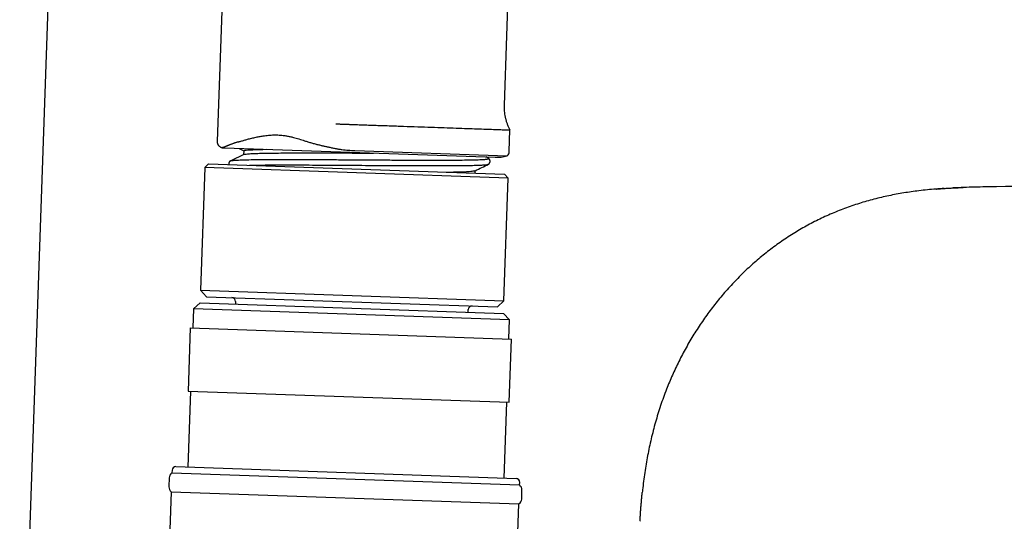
# Model space of a CAD drawing. Header units: millimetres. Extents: x 8 to 785, y 12 to 916.
# Tile 43 of 46: x 620 to 697, y 715 to 755. Entities that reach past the tile are written whole.
import ezdxf

# ---------------------------------------------------------------- set-up
doc = ezdxf.new("R2010")
doc.units = ezdxf.units.MM

msp = doc.modelspace()

# ---------------------------------------------------------------- linework, layer by layer
at = {"color": 7, "linetype": 'Continuous', "lineweight": 30}
for p, q in [((622.141, 765.138), (619.596, 692.249)), ((658.291, 744.522), (658.35, 746.221)), ((635.787, 744.807), (657.174, 744.061)), ((637.323, 744.287), (636.273, 743.785)), ((636.953, 744.762), (637.306, 744.562)), ((637.306, 744.57), (637.296, 744.274)), ((646.084, 744.595), (658.133, 744.174)), ((656.66, 743.975), (656.464, 744.085)), ((634.222, 743.261), (633.884, 733.567)), ((634.532, 743.55), (634.222, 743.261)), ((658.208, 742.424), (634.222, 743.261)), ((634.532, 743.55), (657.918, 742.734)), ((655.603, 742.815), (655.61, 743.016)), ((658.208, 742.424), (657.918, 742.734)), ((657.869, 732.729), (658.208, 742.424)), ((633.884, 733.567), (634.366, 733.05)), ((633.884, 733.567), (657.869, 732.729)), ((633.849, 732.568), (633.332, 732.085)), ((633.849, 732.568), (657.834, 731.73)), ((634.366, 733.05), (657.352, 732.247)), ((636.654, 732.67), (636.647, 732.47)), ((657.352, 732.247), (657.869, 732.729)), ((633.332, 732.085), (633.279, 730.586)), ((658.316, 731.213), (633.332, 732.085)), ((655.036, 731.828), (655.043, 732.028)), ((658.316, 731.213), (657.834, 731.73)), ((658.264, 729.714), (658.316, 731.213)), ((633.079, 730.593), (632.905, 725.596)), ((633.079, 730.593), (658.464, 729.707)), ((658.289, 724.71), (658.464, 729.707)), ((633.105, 725.589), (632.895, 719.593)), ((632.905, 725.596), (658.289, 724.71)), ((657.88, 718.721), (658.09, 724.717)), ((631.636, 719.337), (631.629, 719.137)), ((631.629, 719.137), (659.112, 718.177)), ((631.946, 719.626), (658.83, 718.687)), ((631.415, 718.744), (631.39, 718.045)), ((659.112, 718.177), (659.119, 718.377)), ((631.576, 717.638), (631.472, 714.64)), ((631.576, 717.638), (659.06, 716.678)), ((659.273, 717.071), (659.298, 717.77)), ((658.955, 713.68), (659.06, 716.678))]:
    msp.add_line(p, q, dxfattribs=at)
at = {"color": 7, "linetype": 'Continuous', "lineweight": 30, "flags": 128}
for points in [[(640.038, 879.441), (639.126, 854.145), (638.616, 840), (638.22, 829.017), (637.846, 818.632), (637.213, 801.088), (635.201, 745.328)], [(657.918, 748.17), (658.473, 764.623), (659.071, 782.325), (659.173, 785.333)]]:
    msp.add_lwpolyline(points, dxfattribs=at)
at = {"color": 7, "linetype": 'Continuous', "lineweight": 30}
for centre, radius, start, end in [((635.898, 747.978), 3.172, 265.77548, 268), ((657.285, 747.231), 3.172, 268, 285.50214), ((657.791, 744.539), 0.5, 313.0646, 358), ((636.354, 732.68), 0.3, 358, 88), ((655.343, 732.017), 0.3, 88, 178), ((631.915, 718.727), 0.5, 124.8699, 178), ((631.935, 719.326), 0.3, 88, 178), ((658.819, 718.388), 0.3, 358, 88), ((631.89, 718.027), 0.5, 178, 231.1301), ((658.798, 717.788), 0.5, 358, 51.1301), ((658.774, 717.088), 0.5, 304.8699, 358)]:
    msp.add_arc(centre, radius, start, end, dxfattribs=at)
for points, knots in [([(658.358, 746.206), (658.323, 746.277), (658.252, 746.421), (658.162, 746.645), (658.084, 746.875), (658.021, 747.111), (657.972, 747.352), (657.937, 747.595), (657.918, 747.84), (657.913, 748.032), (657.918, 748.142), (657.919, 748.169)], [0, 0, 0, 0, 0.117537, 0.236159, 0.355663, 0.475836, 0.596458, 0.717303, 0.838144, 0.958753, 1, 1, 1, 1]), ([(644.593, 746.701), (644.635, 746.7), (644.725, 746.697), (644.866, 746.692), (645.021, 746.687), (645.19, 746.681), (645.329, 746.676), (645.435, 746.672), (645.501, 746.67), (645.563, 746.668), (645.622, 746.666), (645.679, 746.664), (645.732, 746.662), (645.782, 746.66), (645.844, 746.658), (645.913, 746.655), (645.988, 746.653), (646.05, 746.65), (646.099, 746.649), (646.128, 746.648), (646.139, 746.647)], [0, 0, 0, 0, 0.082978, 0.174613, 0.274906, 0.383857, 0.501466, 0.545899, 0.588308, 0.628694, 0.667057, 0.703396, 0.737711, 0.770003, 0.800271, 0.857129, 0.905103, 0.944194, 0.977833, 1, 1, 1, 1]), ([(646.139, 746.647), (646.534, 746.634), (647.324, 746.606), (648.501, 746.565), (649.659, 746.524), (650.786, 746.485), (651.87, 746.447), (652.901, 746.411), (653.868, 746.377), (654.761, 746.346), (655.571, 746.318), (656.291, 746.293), (656.913, 746.271), (657.43, 746.253), (657.839, 746.239), (658.131, 746.229), (658.316, 746.222), (658.339, 746.221), (658.35, 746.221)], [0, 0, 0, 0, 0.0625, 0.125, 0.187501, 0.250001, 0.312501, 0.375001, 0.437501, 0.500001, 0.562502, 0.625002, 0.687502, 0.750002, 0.812502, 0.875002, 0.937503, 1, 1, 1, 1]), ([(636.859, 745.27), (636.934, 745.292), (637.083, 745.338), (637.337, 745.411), (637.618, 745.488), (637.929, 745.57), (638.264, 745.648), (638.599, 745.715), (638.893, 745.763), (639.145, 745.795), (639.361, 745.814), (639.576, 745.825), (639.79, 745.829), (640.002, 745.824), (640.211, 745.811), (640.438, 745.788), (640.687, 745.751), (640.96, 745.698), (641.288, 745.622), (641.674, 745.514), (641.965, 745.419), (642.112, 745.37)], [0, 0, 0, 0, 0.070339, 0.141519, 0.213526, 0.290666, 0.36715, 0.436588, 0.498849, 0.538594, 0.576968, 0.613991, 0.649689, 0.6841, 0.717266, 0.749241, 0.78968, 0.830523, 0.871882, 0.935088, 1, 1, 1, 1]), ([(635.201, 745.333), (635.201, 745.313), (635.201, 745.274), (635.208, 745.218), (635.221, 745.168), (635.238, 745.119), (635.259, 745.075), (635.282, 745.036), (635.307, 745.002), (635.338, 744.966), (635.38, 744.926), (635.429, 744.889), (635.484, 744.859), (635.542, 744.835), (635.603, 744.819), (635.644, 744.815), (635.664, 744.813)], [0, 0, 0, 0, 0.077605, 0.150858, 0.218646, 0.280063, 0.350866, 0.408053, 0.456209, 0.516817, 0.592027, 0.681103, 0.756199, 0.837373, 0.923416, 1, 1, 1, 1]), ([(636.859, 745.27), (636.833, 745.262), (636.777, 745.246), (636.693, 745.22), (636.603, 745.192), (636.51, 745.161), (636.416, 745.128), (636.328, 745.095), (636.248, 745.064), (636.181, 745.038), (636.128, 745.016), (636.086, 744.998), (636.046, 744.982), (635.989, 744.957), (635.922, 744.929), (635.857, 744.901), (635.806, 744.879), (635.762, 744.861), (635.724, 744.847), (635.693, 744.836), (635.669, 744.829), (635.654, 744.826), (635.645, 744.824), (635.641, 744.823), (635.637, 744.822), (635.634, 744.822), (635.631, 744.821), (635.628, 744.821), (635.631, 744.82), (635.635, 744.819), (635.641, 744.818), (635.649, 744.817), (635.655, 744.816), (635.66, 744.815), (635.662, 744.815), (635.664, 744.815)], [0, 0, 0, 0, 0.0245, 0.052324, 0.083433, 0.117784, 0.155326, 0.195669, 0.232967, 0.268401, 0.298061, 0.322021, 0.343447, 0.37333, 0.437055, 0.496771, 0.552601, 0.604664, 0.669069, 0.73053, 0.7892, 0.843567, 0.856601, 0.869717, 0.882915, 0.896195, 0.90956, 0.917015, 0.925403, 0.938424, 0.956527, 0.970827, 0.982414, 0.992136, 1, 1, 1, 1]), ([(642.112, 745.37), (642.202, 745.34), (642.384, 745.28), (642.662, 745.198), (642.948, 745.12), (643.142, 745.072), (643.24, 745.048)], [0, 0, 0, 0, 0.242209, 0.489633, 0.742242, 1, 1, 1, 1]), ([(643.24, 745.048), (643.321, 745.029), (643.482, 744.991), (643.724, 744.935), (643.98, 744.878), (644.25, 744.82), (644.438, 744.782), (644.533, 744.763)], [0, 0, 0, 0, 0.186647, 0.373302, 0.559974, 0.779983, 1, 1, 1, 1]), ([(637.321, 744.284), (637.34, 744.292), (637.383, 744.311), (637.597, 744.334), (637.935, 744.356), (638.396, 744.373), (638.971, 744.387), (639.656, 744.397), (640.441, 744.404), (641.244, 744.408), (642.032, 744.409), (642.781, 744.409), (643.564, 744.408), (644.32, 744.406), (645.039, 744.403), (645.712, 744.401), (646.367, 744.398), (646.983, 744.396), (647.37, 744.394), (647.556, 744.393)], [0, 0, 0, 0, 0.0553712, 0.1266699, 0.1983645, 0.270455, 0.3429414, 0.4158237, 0.4891017, 0.5627757, 0.6183057, 0.6740585, 0.7300342, 0.7862327, 0.8313577, 0.8766253, 0.9220356, 0.9625326, 1, 1, 1, 1]), ([(637.365, 744.568), (637.365, 744.583), (637.365, 744.621), (637.929, 744.663), (638.703, 744.682), (639.09, 744.692)], [0, 0, 0, 0, 0.248004, 0.624002, 1, 1, 1, 1]), ([(644.533, 744.763), (644.622, 744.747), (644.797, 744.714), (645.06, 744.677), (645.319, 744.646), (645.576, 744.623), (645.83, 744.605), (646, 744.598), (646.084, 744.595)], [0, 0, 0, 0, 0.175398, 0.3460611, 0.5128749, 0.6767916, 0.8388183, 1, 1, 1, 1]), ([(636.275, 743.787), (636.266, 743.783), (636.249, 743.774), (636.229, 743.761), (636.213, 743.749), (636.201, 743.739), (636.193, 743.731), (636.189, 743.726), (636.184, 743.722), (636.181, 743.718), (636.178, 743.715), (636.176, 743.712), (636.173, 743.709), (636.167, 743.701), (636.158, 743.688), (636.148, 743.672), (636.142, 743.66), (636.135, 743.646), (636.127, 743.626), (636.12, 743.603), (636.116, 743.584), (636.115, 743.57), (636.114, 743.556), (636.114, 743.536), (636.115, 743.514), (636.119, 743.501), (636.12, 743.495)], [0, 0, 0, 0, 0.12433, 0.22921, 0.314513, 0.38014, 0.426018, 0.452111, 0.465327, 0.47593, 0.486252, 0.496291, 0.506049, 0.515524, 0.575365, 0.620455, 0.650761, 0.67288, 0.717773, 0.781798, 0.820978, 0.836692, 0.866445, 0.910373, 0.961795, 1, 1, 1, 1]), ([(636.278, 743.781), (636.279, 743.784), (636.285, 743.798), (636.45, 743.818), (636.771, 743.842), (637.25, 743.861), (637.863, 743.875), (638.61, 743.885), (639.481, 743.89), (640.46, 743.892), (641.529, 743.89), (642.671, 743.886), (643.869, 743.88), (645.106, 743.872), (646.366, 743.864), (647.626, 743.856), (648.87, 743.848), (650.078, 743.842), (651.231, 743.837), (652.313, 743.835), (653.301, 743.836), (654.183, 743.841), (654.947, 743.85), (655.587, 743.863), (656.09, 743.881), (656.451, 743.904), (656.645, 743.933), (656.703, 743.958), (656.651, 743.974), (656.641, 743.978)], [0, 0, 0, 0, 0.007456, 0.046802, 0.086183, 0.125557, 0.164886, 0.204165, 0.243447, 0.282779, 0.322155, 0.361535, 0.400877, 0.440166, 0.479443, 0.518764, 0.558133, 0.597516, 0.63687, 0.67617, 0.715442, 0.75475, 0.794111, 0.833497, 0.87286, 0.912168, 0.951427, 0.990698, 1, 1, 1, 1]), ([(637.756, 743.438), (637.792, 743.439), (638.002, 743.444), (638.478, 743.449), (639.178, 743.455), (639.965, 743.458), (640.823, 743.458), (641.746, 743.456), (642.722, 743.452), (643.739, 743.447), (644.785, 743.44), (645.849, 743.434), (646.919, 743.426), (647.982, 743.419), (649.029, 743.413), (650.045, 743.408), (651.021, 743.404), (651.947, 743.402), (652.816, 743.402), (653.617, 743.404), (654.342, 743.409), (654.982, 743.417), (655.529, 743.428), (655.971, 743.443), (656.306, 743.461), (656.522, 743.484), (656.626, 743.501), (656.628, 743.512), (656.628, 743.512)], [0, 0, 0, 0, 0.00851, 0.049813, 0.091066, 0.132249, 0.173376, 0.214505, 0.255695, 0.296953, 0.338258, 0.379568, 0.420841, 0.462047, 0.503187, 0.544306, 0.585472, 0.626709, 0.668002, 0.709315, 0.750604, 0.791833, 0.832994, 0.874115, 0.915265, 0.956482, 0.997764, 1, 1, 1, 1]), ([(655.587, 743.005), (655.763, 743.089), (656.116, 743.258), (656.469, 743.426), (656.645, 743.511)], [0, 0, 0, 0, 0.499964, 1, 1, 1, 1]), ([(656.628, 743.511), (656.633, 743.513), (656.645, 743.519), (656.662, 743.53), (656.678, 743.543), (656.692, 743.555), (656.702, 743.565), (656.712, 743.576), (656.726, 743.593), (656.74, 743.613), (656.752, 743.636), (656.762, 743.659), (656.772, 743.689), (656.777, 743.722), (656.779, 743.752), (656.776, 743.778), (656.772, 743.8), (656.768, 743.817), (656.762, 743.834), (656.756, 743.851), (656.748, 743.866), (656.741, 743.878), (656.736, 743.888), (656.729, 743.898), (656.72, 743.91), (656.707, 743.925), (656.689, 743.944), (656.667, 743.962), (656.649, 743.973), (656.641, 743.978)], [0, 0, 0, 0, 0.0388777, 0.1024729, 0.1556026, 0.1982276, 0.2303359, 0.2519748, 0.2828905, 0.3266946, 0.3534624, 0.3866293, 0.4291861, 0.4759796, 0.5135012, 0.5484145, 0.5765992, 0.5984931, 0.6177368, 0.6455504, 0.6680417, 0.685379, 0.7017152, 0.7254555, 0.7566468, 0.795292, 0.8583802, 0.9346089, 1, 1, 1, 1]), ([(653.308, 742.895), (653.706, 742.901), (654.56, 742.914), (655.346, 742.95), (655.498, 742.988), (655.57, 743.006)], [0, 0, 0, 0, 0.315294, 0.675922, 1, 1, 1, 1]), ([(692.03, 741.555), (692.036, 741.555), (692.047, 741.556), (692.075, 741.558), (692.112, 741.561), (692.148, 741.564), (692.18, 741.567), (692.207, 741.569), (692.237, 741.571), (692.273, 741.574), (692.319, 741.577), (692.377, 741.582), (692.446, 741.587), (692.532, 741.593), (692.636, 741.6), (692.759, 741.608), (692.898, 741.616), (693.052, 741.626), (693.221, 741.635), (693.406, 741.644), (693.574, 741.652), (693.716, 741.659), (693.822, 741.663), (693.913, 741.667), (693.99, 741.67), (694.052, 741.672), (694.098, 741.674), (694.129, 741.675), (694.146, 741.676), (694.155, 741.676), (694.159, 741.676), (694.16, 741.676), (694.161, 741.676), (694.161, 741.676), (694.161, 741.676)], [0, 0, 0, 0, 0.02215, 0.042912, 0.063518, 0.085219, 0.096838, 0.109112, 0.12213, 0.137653, 0.158487, 0.184686, 0.21626, 0.25321, 0.302024, 0.357862, 0.420723, 0.490603, 0.567502, 0.651417, 0.742346, 0.796548, 0.844637, 0.886166, 0.921142, 0.949583, 0.971517, 0.983735, 0.992395, 0.995448, 0.997723, 0.998616, 0.999391, 1, 1, 1, 1]), ([(696.793, 741.735), (696.506, 741.731), (695.934, 741.723), (695.075, 741.705), (694.223, 741.681), (693.656, 741.655), (693.376, 741.643)], [0, 0, 0, 0, 0.251293, 0.502597, 0.753897, 1, 1, 1, 1]), ([(742.21, 741.985), (734.641, 741.944), (723.286, 741.884), (708.147, 741.844), (700.577, 741.772), (696.793, 741.735)], [0, 0, 0, 0, 0.5, 0.750001, 1, 1, 1, 1]), ([(692.671, 741.602), (692.452, 741.587), (692.007, 741.555), (691.34, 741.493), (690.693, 741.421), (690.072, 741.339), (689.477, 741.248), (688.884, 741.144), (688.293, 741.027), (687.705, 740.897), (687.12, 740.752), (686.539, 740.593), (685.958, 740.419), (685.379, 740.229), (684.802, 740.022), (684.23, 739.8), (683.665, 739.563), (683.11, 739.312), (682.564, 739.048), (682.03, 738.771), (681.502, 738.481), (680.98, 738.175), (680.462, 737.853), (679.95, 737.515), (679.448, 737.165), (678.955, 736.8), (678.475, 736.426), (678.007, 736.041), (677.552, 735.647), (677.107, 735.242), (676.669, 734.823), (676.24, 734.391), (675.819, 733.945), (675.409, 733.49), (675.01, 733.024), (674.625, 732.552), (674.254, 732.074), (673.897, 731.59), (673.551, 731.097), (673.214, 730.594), (672.887, 730.08), (672.571, 729.555), (672.266, 729.023), (671.975, 728.484), (671.697, 727.942), (671.433, 727.397), (671.183, 726.849), (670.945, 726.296), (670.709, 725.712), (670.477, 725.096), (670.251, 724.448), (670.04, 723.795), (669.846, 723.137), (669.668, 722.478), (669.506, 721.819), (669.359, 721.161), (669.227, 720.5), (669.108, 719.831), (669.002, 719.156), (668.909, 718.474), (668.845, 717.948), (668.815, 717.649), (668.808, 717.579)], [0, 0, 0, 0, 0.0178056, 0.0359814, 0.0541556, 0.0703815, 0.0866077, 0.1028343, 0.11906, 0.1352844, 0.1515079, 0.1677317, 0.1839551, 0.2004722, 0.2169878, 0.2335021, 0.2500159, 0.2665293, 0.2827476, 0.2989657, 0.3151833, 0.3314002, 0.347911, 0.3644205, 0.3809284, 0.3974347, 0.4139404, 0.4301516, 0.4463636, 0.4625766, 0.4787905, 0.4952998, 0.511809, 0.5283174, 0.544824, 0.5613292, 0.5775391, 0.593749, 0.6099595, 0.6261706, 0.6426771, 0.6591841, 0.6756913, 0.6921981, 0.7087046, 0.7249163, 0.7411282, 0.7573403, 0.7735527, 0.7920411, 0.8105303, 0.8290203, 0.8475106, 0.8660016, 0.8841635, 0.9023264, 0.9204897, 0.9386535, 0.9571895, 0.975727, 0.9942649, 1, 1, 1, 1]), ([(668.625, 715.31), (668.626, 715.326), (668.629, 715.368), (668.633, 715.441), (668.638, 715.525), (668.644, 715.614), (668.65, 715.707), (668.656, 715.803), (668.664, 715.917), (668.673, 716.049), (668.684, 716.201), (668.696, 716.36), (668.71, 716.532), (668.725, 716.711), (668.74, 716.89), (668.755, 717.056), (668.77, 717.208), (668.783, 717.347), (668.795, 717.469), (668.803, 717.545), (668.807, 717.579)], [0, 0, 0, 0, 0.021795, 0.057162, 0.094455, 0.133458, 0.174171, 0.216594, 0.260728, 0.324203, 0.390911, 0.460851, 0.533894, 0.61839, 0.697103, 0.77006, 0.837293, 0.89884, 0.954751, 1, 1, 1, 1])]:
    msp.add_open_spline(points, degree=3, knots=knots, dxfattribs=at)

doc.saveas('drawing.dxf')
